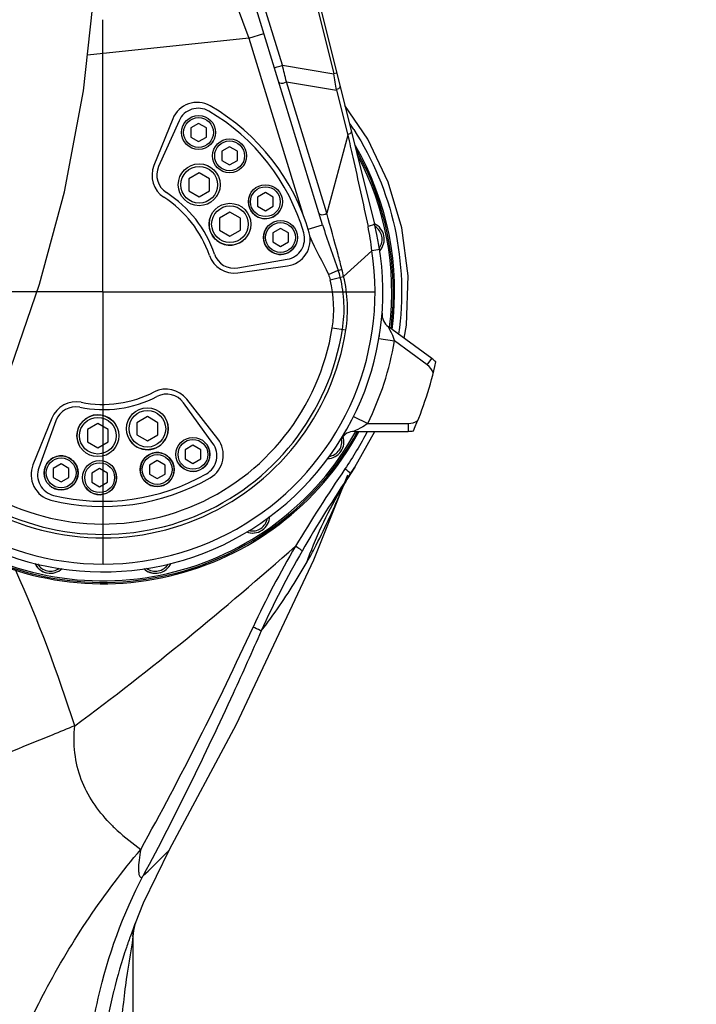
# Model space of a CAD drawing. Header units: millimetres. Extents: x 0 to 11890, y 0 to 8410.
# Tile 82 of 104: x 6096 to 6355, y 4802 to 5178. Entities that reach past the tile are written whole.
import ezdxf

# ---------------------------------------------------------------- set-up
doc = ezdxf.new("R2010")
doc.units = ezdxf.units.MM
doc.header["$LTSCALE"] = 653.95
doc.linetypes.add('CENTER', pattern=[0.6, 0.375, -0.075, 0.075, -0.075])
doc.layers.get('0').update_dxf_attribs({"linetype": 'CONTINUOUS'})
for name, color, linetype in [('304102000231DXF_CONTINUOUS_LINE', 7, 'CONTINUOUS'), ('304103000010DXF_CONTINUOUS_LINE', 7, 'CONTINUOUS'), ('304105000170_DXF_AXIS', 7, 'CONTINUOUS'), ('304105000170DXF_CONTINUOUS_LINE', 7, 'CONTINUOUS'), ('304301000074DXF_CONTINUOUS_LINE', 7, 'CONTINUOUS'), ('501023000011DXF_CONTINUOUS_LINE', 7, 'CONTINUOUS'), ('501023000128DXF_CONTINUOUS_LINE', 7, 'CONTINUOUS'), ('604006000004DXF_CONTINUOUS_LINE', 7, 'CONTINUOUS'), ('604006000005DXF_CONTINUOUS_LINE', 7, 'CONTINUOUS'), ('RB30-1-B-JSZL_DXF_DIMENSION', 7, 'CONTINUOUS'), ('RB30-1-BXIANDXF_CONTINUOUS_LINE', 7, 'CONTINUOUS')]:
    doc.layers.add(name, color=color, linetype=linetype)
doc.styles.get("Standard").update_dxf_attribs({"font": 'txt', "width": 0.7})
doc.dimstyles.new('DIMSTYLE_10', dxfattribs={"dimtxt": 70, "dimasz": 50, "dimexe": 1.5, "dimexo": 0, "dimgap": 1.75, "dimtad": 1, "dimdsep": 46, "dimtxsty": 'Standard', "dimblk": '_FILLED', "dimblk1": '_FILLED', "dimblk2": '_FILLED', "dimcen": 0.09, "dimclrt": 5, "dimazin": 2, "dimtp": 1.2, "dimtm": 1.2, "dimtfac": 1, "dimtofl": 0, "dimtmove": 0, "dimatfit": 3, "dimldrblk": '_FILLED', "dimfxl": 0, "dimtolj": 1, "dimarcsym": 0})
doc.dimstyles.new('DIMSTYLE_13', dxfattribs={"dimtxt": 70, "dimasz": 50, "dimexe": 1.5, "dimexo": 0, "dimgap": 1.75, "dimtad": 1, "dimdec": 1, "dimdsep": 46, "dimtxsty": 'Standard', "dimblk": '_FILLED', "dimblk1": '_FILLED', "dimblk2": '_FILLED', "dimcen": 0.09, "dimclrt": 5, "dimazin": 2, "dimtp": 1.2, "dimtm": 1.2, "dimtfac": 1, "dimtdec": 1, "dimtofl": 0, "dimtmove": 0, "dimatfit": 3, "dimldrblk": '_FILLED', "dimfxl": 0, "dimtolj": 1, "dimarcsym": 0})
doc.dimstyles.new('DIMSTYLE_3', dxfattribs={"dimtxt": 70, "dimasz": 50, "dimexe": 1.5, "dimexo": 0, "dimgap": 1.75, "dimtad": 0, "dimtih": 1, "dimtoh": 1, "dimdec": 1, "dimdsep": 46, "dimtxsty": 'Standard', "dimblk": '_FILLED', "dimblk1": '_FILLED', "dimblk2": '_FILLED', "dimcen": 0.09, "dimclrt": 5, "dimazin": 2, "dimtp": 0.8, "dimtm": 0.8, "dimtfac": 1, "dimtdec": 1, "dimtofl": 0, "dimtmove": 0, "dimatfit": 3, "dimldrblk": '_FILLED', "dimfxl": 0, "dimtolj": 1, "dimarcsym": 0})
doc.dimstyles.new('DIMSTYLE_5', dxfattribs={"dimtxt": 70, "dimasz": 50, "dimexe": 1.5, "dimexo": 0, "dimgap": 1.75, "dimtad": 0, "dimtih": 1, "dimtoh": 1, "dimdsep": 46, "dimtxsty": 'Standard', "dimblk": '_FILLED', "dimblk1": '_FILLED', "dimblk2": '_FILLED', "dimcen": 0.09, "dimclrt": 5, "dimazin": 2, "dimtp": 1.2, "dimtm": 1.2, "dimtfac": 1, "dimtofl": 0, "dimtmove": 0, "dimatfit": 3, "dimldrblk": '_FILLED', "dimfxl": 0, "dimtolj": 1, "dimarcsym": 0})
doc.dimstyles.new('DIMSTYLE_6', dxfattribs={"dimtxt": 70, "dimasz": 50, "dimexe": 1.5, "dimexo": 0, "dimgap": 1.75, "dimtad": 0, "dimtih": 1, "dimtoh": 1, "dimdec": 1, "dimdsep": 46, "dimtxsty": 'Standard', "dimblk": '_FILLED', "dimblk1": '_FILLED', "dimblk2": '_FILLED', "dimcen": 0.09, "dimclrt": 5, "dimazin": 2, "dimtp": 0.5, "dimtm": 0.5, "dimtfac": 1, "dimtdec": 1, "dimtofl": 0, "dimtmove": 0, "dimatfit": 3, "dimldrblk": '_FILLED', "dimfxl": 0, "dimtolj": 1, "dimarcsym": 0})
doc.dimstyles.new('DIMSTYLE_8', dxfattribs={"dimtxt": 70, "dimasz": 50, "dimexe": 1.5, "dimexo": 0, "dimgap": 1.75, "dimtad": 1, "dimdsep": 46, "dimtxsty": 'Standard', "dimblk": '_FILLED', "dimblk1": '_FILLED', "dimblk2": '_FILLED', "dimcen": 0.09, "dimclrt": 5, "dimazin": 2, "dimtp": 0.8, "dimtm": 0.8, "dimtfac": 1, "dimtofl": 0, "dimtmove": 0, "dimatfit": 3, "dimldrblk": '_FILLED', "dimfxl": 0, "dimtolj": 1, "dimarcsym": 0})
doc.dimstyles.new('DIMSTYLE_9', dxfattribs={"dimtxt": 70, "dimasz": 50, "dimexe": 1.5, "dimexo": 0, "dimgap": 1.75, "dimtad": 1, "dimdsep": 46, "dimtxsty": 'Standard', "dimblk": '_FILLED', "dimblk1": '_FILLED', "dimblk2": '_FILLED', "dimcen": 0.09, "dimclrt": 5, "dimazin": 2, "dimtp": 0.5, "dimtm": 0.5, "dimtfac": 1, "dimtofl": 0, "dimtmove": 0, "dimatfit": 3, "dimldrblk": '_FILLED', "dimfxl": 0, "dimtolj": 1, "dimarcsym": 0})

# ---------------------------------------------------------------- blocks, each defined once
blk = doc.blocks.new('*D3')
at = {"layer": 'RB30-1-B-JSZL_DXF_DIMENSION', "color": 2, "linetype": 'Continuous'}
blk.add_line((6482.53, 4814.21), (6482.53, 3948.47), dxfattribs=at)
blk = doc.blocks.new('_FILLED')
at = {"color": 0, "linetype": 'ByBlock'}
blk.add_solid([(0, 0), (-1, 0.17), (-1, -0.17)], dxfattribs=at)
blk = doc.blocks.new('*D7')
at = {"layer": 'RB30-1-B-JSZL_DXF_DIMENSION', "color": 2, "linetype": 'Continuous'}
for p, q in [((6443.71, 5136.71), (6443.71, 4418)), ((6443.71, 4418), (6294.34, 4171.7)), ((6294.34, 4171.7), (6294.34, 3948.47))]:
    blk.add_line(p, q, dxfattribs=at)
blk = doc.blocks.new('*D9')
at = {"layer": 'RB30-1-B-JSZL_DXF_DIMENSION', "color": 2, "linetype": 'Continuous'}
blk.add_line((6469.75, 5733.13), (6469.75, 6434.96), dxfattribs=at)
blk = doc.blocks.new('*D11')
at = {"layer": 'RB30-1-B-JSZL_DXF_DIMENSION', "color": 2, "linetype": 'Continuous'}
blk.add_line((7762.98, 4950.16), (7762.98, 6434.96), dxfattribs=at)
blk = doc.blocks.new('*D12')
at = {"layer": 'RB30-1-B-JSZL_DXF_DIMENSION', "color": 2, "linetype": 'Continuous'}
blk.add_line((6482.53, 4814.21), (7960.11, 4814.21), dxfattribs=at)
blk = doc.blocks.new('*D19')
at = {"layer": 'RB30-1-B-JSZL_DXF_DIMENSION', "color": 2, "linetype": 'Continuous'}
for p, q in [((6081.98, 5804.16), (5526.73, 5804.16)), ((5541.73, 5804.16), (5541.73, 5439.16)), ((5541.73, 5074.16), (5541.73, 5439.16)), ((6127.98, 5074.16), (5526.73, 5074.16))]:
    blk.add_line(p, q, dxfattribs=at)
at = {"layer": 'RB30-1-B-JSZL_DXF_DIMENSION', "color": 2, "linetype": 'Continuous', "xscale": 50, "yscale": 50, "zscale": 50}
for p, rotation in [((5541.73, 5804.16), 90), ((5541.73, 5074.16), 270)]:
    blk.add_blockref('_FILLED', p, dxfattribs=dict(at, rotation=rotation))
blk = doc.blocks.new('*D20')
at = {"layer": 'RB30-1-B-JSZL_DXF_DIMENSION', "color": 2, "linetype": 'Continuous'}
for p, q in [((5937.98, 4804.16), (5937.98, 6076.14)), ((6127.98, 5850.16), (6127.98, 6076.14)), ((6032.98, 6061.14), (5735.66, 6061.14)), ((5937.98, 6061.14), (6032.98, 6061.14)), ((6127.98, 6061.14), (6032.98, 6061.14))]:
    blk.add_line(p, q, dxfattribs=at)
at = {"layer": 'RB30-1-B-JSZL_DXF_DIMENSION', "color": 2, "linetype": 'Continuous', "xscale": 50, "yscale": 50, "zscale": 50, "rotation": 180}
blk.add_blockref('_FILLED', (5937.98, 6061.14), dxfattribs=at)
at = {"layer": 'RB30-1-B-JSZL_DXF_DIMENSION', "color": 2, "linetype": 'Continuous', "xscale": 50, "yscale": 50, "zscale": 50}
blk.add_blockref('_FILLED', (6127.98, 6061.14), dxfattribs=at)
blk = doc.blocks.new('*D24')
at = {"layer": 'RB30-1-B-JSZL_DXF_DIMENSION', "color": 2, "linetype": 'Continuous'}
for p, q in [((7104.19, 5958.16), (5344.32, 5958.16)), ((5359.32, 5958.16), (5359.32, 5288.66)), ((5359.32, 4619.16), (5359.32, 5288.66)), ((5759.44, 4619.16), (5344.32, 4619.16))]:
    blk.add_line(p, q, dxfattribs=at)
at = {"layer": 'RB30-1-B-JSZL_DXF_DIMENSION', "color": 2, "linetype": 'Continuous', "xscale": 50, "yscale": 50, "zscale": 50}
for p, rotation in [((5359.32, 5958.16), 90), ((5359.32, 4619.16), 270)]:
    blk.add_blockref('_FILLED', p, dxfattribs=dict(at, rotation=rotation))
blk = doc.blocks.new('*D30')
at = {"layer": 'RB30-1-B-JSZL_DXF_DIMENSION', "color": 2, "linetype": 'Continuous'}
for p, q in [((5937.98, 4804.16), (5937.98, 6228.31)), ((7130.19, 5924.16), (7130.19, 6228.31)), ((5937.98, 6213.31), (6534.09, 6213.31)), ((7130.19, 6213.31), (6534.09, 6213.31))]:
    blk.add_line(p, q, dxfattribs=at)
at = {"layer": 'RB30-1-B-JSZL_DXF_DIMENSION', "color": 2, "linetype": 'Continuous', "xscale": 50, "yscale": 50, "zscale": 50, "rotation": 180}
blk.add_blockref('_FILLED', (5937.98, 6213.31), dxfattribs=at)
at = {"layer": 'RB30-1-B-JSZL_DXF_DIMENSION', "color": 2, "linetype": 'Continuous', "xscale": 50, "yscale": 50, "zscale": 50}
blk.add_blockref('_FILLED', (7130.19, 6213.31), dxfattribs=at)

msp = doc.modelspace()

# ---------------------------------------------------------------- linework, layer by layer
at = {"layer": '304102000231DXF_CONTINUOUS_LINE', "color": 9, "linetype": 'Continuous'}
for p, q in [((6192.907, 5250.54), (6216.259, 5157.407)), ((6196.593, 5160.712), (6177.453, 5223.024)), ((6178.949, 5184.022), (6183.754, 5171.017)), ((6183.753, 5171.018), (6189.489, 5172.78)), ((6183.754, 5171.017), (6122.062, 5164.533)), ((6183.754, 5171.017), (6204.272, 5104.221)), ((6196.593, 5160.712), (6216.259, 5157.407)), ((6217.351, 5157.681), (6216.259, 5157.407)), ((6213.547, 5104.152), (6198.115, 5154.388)), ((6198.115, 5154.388), (6217.268, 5151.169)), ((6217.268, 5151.169), (6221.583, 5133.963)), ((6221.583, 5133.963), (6213.547, 5104.152)), ((6206.411, 5098.089), (6211.913, 5099.779)), ((6230.79, 5089.848), (6219.992, 5079.984)), ((6233.756, 5090.3), (6230.79, 5089.848)), ((6214.161, 5080.783), (6217.926, 5082.394)), ((6214.851, 5078.73), (6219.992, 5079.984)), ((6215.619, 5060.431), (6220.846, 5059.612)), ((6233.49, 5056.374), (6239.407, 5055.377)), ((6251.936, 5046.274), (6239.407, 5055.377)), ((6251.936, 5046.274), (6253.7, 5048.701)), ((6223.796, 5026.538), (6229.169, 5023.867)), ((6229.169, 5023.867), (6244.656, 5023.867)), ((6244.656, 5023.867), (6244.656, 5020.867))]:
    msp.add_line(p, q, dxfattribs=at)
at = {"layer": '304102000231DXF_CONTINUOUS_LINE', "color": 7, "linetype": 'Continuous'}
for p, q in [((6193.999, 5250.814), (6231.767, 5100.185)), ((6211.913, 5099.779), (6169.945, 5236.403)), ((6154.69, 5140.274), (6147.477, 5122.422)), ((6179.521, 5081.407), (6198.588, 5084.087)), ((6253.7, 5048.701), (6237.127, 5060.741)), ((6171.877, 5017.977), (6160.023, 5033.149)), ((6108.482, 5025.906), (6101.269, 5008.053)), ((6224.172, 5020.867), (6244.656, 5020.867))]:
    msp.add_line(p, q, dxfattribs=at)
at = {"layer": '304102000231DXF_CONTINUOUS_LINE', "color": 9, "linetype": 'Continuous'}
for centre, radius, start, end in [((6024.633, 5115.992), 177.68, 12.47996, 14.57763), ((6109.585, 5136.941), 108.619, 7.5268, 10.86069), ((6135.659, 5079.146), 95.731, 6.41849, 12.00333), ((6127.979, 5074.164), 104, 234.42913, 8.67396), ((6184.041, 5071.203), 35.685, 13.72623, 18.27608), ((6172.696, 5070.396), 48.258, 11.45995, 14.86174), ((6169.473, 5067.662), 46.709, 351.09453, 13.70772), ((6169.473, 5067.662), 50.677, 351.09453, 13.70772), ((6169.473, 5067.662), 52, 351.09453, 13.70771), ((6127.979, 5074.164), 94, 233.45273, 351.09453), ((6127.979, 5074.164), 92.677, 233.30969, 351.09453), ((6127.979, 5074.164), 88.708, 232.84807, 351.09453), ((6127.979, 5074.164), 113, 333.57029, 350.42971), ((6248.116, 5041.015), 6.5, 19.63438, 54), ((6244.656, 5030.367), 6.5, 270, 304.36562)]:
    msp.add_arc(centre, radius, start, end, dxfattribs=at)
at = {"layer": '304102000231DXF_CONTINUOUS_LINE', "color": 7, "linetype": 'Continuous'}
for centre, radius, start, end in [((6163.962, 5136.528), 10, 60.01644, 158), ((6127.979, 5074.164), 82, 15.98356, 60.01644), ((6156.749, 5118.676), 10, 158, 237.12428), ((6127.979, 5074.164), 43, 18.87572, 57.12428), ((6127.979, 5074.164), 107, 234.66933, 14.07497), ((6197.196, 5093.99), 10, 278, 15.98356), ((6178.129, 5091.31), 10, 198.87572, 278), ((6240.654, 5065.595), 6, 175.65066, 233.99965), ((6127.979, 5074.164), 130, 335.89873, 348.10127), ((6248.116, 5041.015), 9.5, 41.90507, 54), ((6152.143, 5026.993), 10, 38, 117.12428), ((6117.754, 5022.159), 10, 78.87572, 158), ((6127.979, 5074.164), 43, 258.87572, 297.12428), ((6224.172, 5014.867), 6, 90, 148.34874), ((6244.656, 5030.367), 9.5, 270, 282.09493), ((6163.997, 5011.82), 10, 300.01644, 38), ((6110.541, 5004.307), 10, 158, 255.98356), ((6127.979, 5074.164), 82, 255.98356, 300.01644)]:
    msp.add_arc(centre, radius, start, end, dxfattribs=at)
at = {"layer": '304102000231DXF_CONTINUOUS_LINE', "color": 9, "linetype": 'Continuous'}
for points, knots in [([(6193.47, 5159.821), (6193.501, 5159.72), (6194.039, 5160.034), (6194.895, 5160.062), (6195.927, 5160.483), (6196.593, 5160.712)], [0, 0, 0, 0, 0.0974571, 0.3494798, 1, 1, 1, 1]), ([(6195.133, 5154.407), (6195.185, 5154.238), (6196.128, 5153.535), (6197.356, 5153.949), (6198.115, 5154.388)], [0, 0, 0, 0, 0.1678829, 1, 1, 1, 1]), ([(6218.573, 5152.807), (6218.671, 5152.414), (6218.252, 5151.613), (6217.567, 5151.505), (6217.303, 5151.463)], [0, 0, 0, 0, 0.6022397, 1, 1, 1, 1]), ([(6221.583, 5133.963), (6222.222, 5131.178), (6224.871, 5119.559), (6227.413, 5107.916), (6229.297, 5099.055)], [0, 0, 0, 0, 0.239792, 1, 1, 1, 1]), ([(6222.887, 5135.602), (6222.985, 5135.209), (6222.566, 5134.408), (6221.881, 5134.3), (6221.617, 5134.257)], [0, 0, 0, 0, 0.6022396, 1, 1, 1, 1]), ([(6210.564, 5104.17), (6210.616, 5104.001), (6211.56, 5103.299), (6212.788, 5103.713), (6213.547, 5104.152)], [0, 0, 0, 0, 0.1678798, 1, 1, 1, 1]), ([(6219.34, 5082.774), (6218.842, 5084.649), (6216.957, 5091.787), (6215.015, 5098.91), (6213.547, 5104.152)], [0, 0, 0, 0, 0.2627556, 1, 1, 1, 1]), ([(6231.767, 5100.187), (6231.834, 5099.917), (6230.531, 5099.502), (6229.912, 5099.222), (6229.297, 5099.055)], [0, 0, 0, 0, 0.303794, 1, 1, 1, 1]), ([(6237.127, 5060.741), (6236.577, 5061.316), (6238.926, 5057.325), (6239.012, 5056.454), (6239.407, 5055.376)], [0, 0, 0, 0, 0.4096497, 1, 1, 1, 1]), ([(6229.169, 5023.867), (6228.226, 5023.235), (6227.635, 5022.575), (6223.376, 5020.724), (6224.172, 5020.867)], [0, 0, 0, 0, 0.5842492, 1, 1, 1, 1])]:
    msp.add_open_spline(points, degree=3, knots=knots, dxfattribs=at)
for points in [[(6211.913, 5099.779), (6213.714, 5093.918), (6215.99, 5088.212), (6217.926, 5082.394)], [(6207.108, 5095.317), (6209.021, 5090.283), (6212.042, 5085.733), (6214.161, 5080.783)], [(6217.926, 5082.394), (6218.403, 5082.494), (6218.874, 5082.628), (6219.34, 5082.774)], [(6214.161, 5080.783), (6214.445, 5080.119), (6214.68, 5079.432), (6214.851, 5078.73)]]:
    msp.add_open_spline(points, degree=3, dxfattribs=at)
at = {"layer": '304103000010DXF_CONTINUOUS_LINE', "color": 7, "linetype": 'Continuous'}
for p, q in [((6229.246, 5132.459), (6220.436, 5145.377)), ((6224.285, 5007.227), (6231.93, 5020.867)), ((6224.23, 5007.142), (6222.59, 5004.661)), ((6222.913, 5005.135), (6223.77, 5006.434)), ((6223.77, 5006.434), (6224.285, 5007.226)), ((6208.58, 4971.847), (6221.616, 5004.262)), ((6222.788, 5004.946), (6222.907, 5005.126)), ((6140.435, 4833.129), (6140.211, 4832.492)), ((6140.412, 4833.066), (6140.408, 4833.057)), ((6140.435, 4833.129), (6140.412, 4833.066)), ((6140.211, 4832.492), (6140.206, 4832.475)), ((6139.479, 4827.864), (6139.479, 4788.164))]:
    msp.add_line(p, q, dxfattribs=at)
at = {"layer": '304103000010DXF_CONTINUOUS_LINE', "color": 9, "linetype": 'Continuous'}
for p, q in [((6222.59, 5004.661), (6222.913, 5005.135)), ((6139.479, 4827.866), (6139.478, 4827.856)), ((6132.114, 4807.133), (6132.07, 4806.952)), ((6132.122, 4807.127), (6132.076, 4806.947))]:
    msp.add_line(p, q, dxfattribs=at)
at = {"layer": '304103000010DXF_CONTINUOUS_LINE', "color": 7, "linetype": 'Continuous'}
for points in [[(6243.098, 5056.403), (6244.069, 5061.433), (6244.587, 5080.325), (6242.176, 5098.589), (6237.028, 5116.027), (6229.246, 5132.459)], [(6218.514, 4997.921), (6218.183, 4997.249), (6218.191, 4997.258), (6218.912, 4998.571), (6220.412, 5001.145), (6222.194, 5004.029)], [(6222.192, 5004.026), (6222.384, 5004.327), (6222.788, 5004.946)], [(6153.472, 4861.104), (6179.079, 4909.059), (6208.58, 4971.847)], [(6140.409, 4833.06), (6143.479, 4840.756), (6153.472, 4861.104)], [(6140.211, 4832.492), (6140.336, 4832.859), (6140.402, 4833.04)], [(6139.479, 4827.864), (6139.482, 4828.131), (6139.499, 4828.625), (6139.531, 4829.11), (6139.578, 4829.585), (6139.639, 4830.048), (6139.712, 4830.498), (6139.797, 4830.934), (6139.891, 4831.354)], [(6139.891, 4831.354), (6139.993, 4831.755), (6140.101, 4832.136), (6140.206, 4832.475)]]:
    msp.add_lwpolyline(points, dxfattribs=at)
at = {"layer": '304103000010DXF_CONTINUOUS_LINE', "color": 9, "linetype": 'Continuous'}
for centre, radius, start, end in [((6128.275, 5074.431), 113.778, 33.77108, 34.43359), ((6128.083, 5074.303), 114.008, 32.88152, 33.77089), ((6804.831, 4611.021), 705.606, 145.911405, 148.75803), ((6369.462, 4910.615), 174.396, 147.61387, 149.95761), ((5709.645, 5218.261), 555.009, 336.65741, 336.97558), ((6367.081, 4911.969), 171.657, 149.95095, 160.12625), ((5011.225, 5486.037), 1292.342, 331.084693, 335.305348), ((6154.546, 4827.849), 15.068, 162.12116, 179.97392), ((6321.715, 4760.456), 195.262, 166.22426, 166.40404), ((6320.926, 4760.636), 194.452, 166.40111, 171.94114)]:
    msp.add_arc(centre, radius, start, end, dxfattribs=at)
at = {"layer": '304103000010DXF_CONTINUOUS_LINE', "color": 7, "linetype": 'Continuous'}
for start, end in [(352.58539, 29.99543), (234.85845, 331.30222)]:
    msp.add_arc((6127.979, 5074.164), 111.5, start, end, dxfattribs=at)
at = {"layer": '304103000010DXF_CONTINUOUS_LINE', "color": 9, "linetype": 'Continuous'}
for points, knots in [([(6223.826, 5136.199), (6231.195, 5124.801), (6241.927, 5099.158), (6242.904, 5071.381), (6240.988, 5057.953)], [0, 0, 0, 0, 0.5001424, 1, 1, 1, 1]), ([(6222.483, 5004.88), (6222.392, 5004.988), (6221.764, 5005.582), (6221.062, 5006.087), (6220.467, 5006.495)], [0, 0, 0, 0, 0.1635772, 1, 1, 1, 1]), ([(6222.59, 5004.661), (6222.604, 5004.684), (6222.569, 5004.779), (6222.519, 5004.837), (6222.483, 5004.88)], [0, 0, 0, 0, 0.3297688, 1, 1, 1, 1]), ([(6218.956, 4997.721), (6219.002, 4997.826), (6219.093, 4998.036), (6219.183, 4998.245), (6219.228, 4998.35)], [0, 0, 0, 0, 0.4995897, 1, 1, 1, 1]), ([(6205.647, 4970.324), (6206.748, 4972.233), (6211.585, 4981.167), (6215.796, 4990.424), (6218.956, 4997.721)], [0, 0, 0, 0, 0.2169804, 1, 1, 1, 1]), ([(6204.117, 4975.125), (6204.012, 4975.453), (6202.926, 4975.977), (6202.157, 4976.612), (6201.548, 4976.986)], [0, 0, 0, 0, 0.325361, 1, 1, 1, 1]), ([(6188.512, 4944.642), (6190.029, 4946.614), (6196.171, 4954.878), (6201.748, 4963.56), (6205.647, 4970.324)], [0, 0, 0, 0, 0.2416982, 1, 1, 1, 1]), ([(6188.512, 4944.642), (6188.379, 4944.684), (6187.322, 4945.156), (6186.287, 4945.665), (6185.379, 4946.119)], [0, 0, 0, 0, 0.1207341, 1, 1, 1, 1]), ([(6188.512, 4944.642), (6184.975, 4936.654), (6170.804, 4905.097), (6155.6, 4873.991), (6143.426, 4851.178)], [0, 0, 0, 0, 0.2525181, 1, 1, 1, 1]), ([(6117.232, 4908.385), (6114.343, 4907.199), (6102.916, 4902.528), (6091.461, 4897.928), (6082.887, 4894.535)], [0, 0, 0, 0, 0.253, 1, 1, 1, 1]), ([(6130.514, 4871.335), (6125.968, 4876.106), (6118.008, 4887.523), (6116.515, 4901.544), (6117.232, 4908.385)], [0, 0, 0, 0, 0.4892694, 1, 1, 1, 1]), ([(6130.514, 4871.335), (6131.465, 4870.338), (6135.2, 4866.668), (6139.322, 4863.41), (6142.458, 4861.169)], [0, 0, 0, 0, 0.2634152, 1, 1, 1, 1]), ([(6096.831, 4788.121), (6099.603, 4794.539), (6112.07, 4820.482), (6128.446, 4844.501), (6142.458, 4861.169)], [0, 0, 0, 0, 0.2430393, 1, 1, 1, 1]), ([(6142.458, 4861.169), (6142.18, 4859.832), (6141.76, 4857.28), (6141.489, 4854.156), (6141.714, 4852.071), (6141.831, 4850.93), (6142.776, 4850.256), (6143.217, 4850.901), (6143.426, 4851.178)], [0, 0, 0, 0, 0.3370781, 0.6404422, 0.7660922, 0.8595716, 0.914321, 1, 1, 1, 1]), ([(6143.426, 4851.178), (6145.848, 4853.512), (6149.028, 4856.449), (6152.248, 4859.841), (6153.274, 4860.753), (6153.472, 4861.104)], [0, 0, 0, 0, 0.7144992, 0.9145469, 1, 1, 1, 1]), ([(6123.264, 4787.822), (6124.006, 4793.372), (6127.899, 4815.265), (6135.66, 4836.476), (6143.426, 4851.178)], [0, 0, 0, 0, 0.2519472, 1, 1, 1, 1]), ([(6140.406, 4833.051), (6140.385, 4832.995), (6140.238, 4832.611), (6140.088, 4832.228), (6139.962, 4831.901)], [0, 0, 0, 0, 0.147085, 1, 1, 1, 1]), ([(6139.962, 4831.901), (6139.869, 4831.66), (6139.422, 4830.499), (6138.984, 4829.335), (6138.643, 4828.41)], [0, 0, 0, 0, 0.2077175, 1, 1, 1, 1]), ([(6138.643, 4828.41), (6138.061, 4826.83), (6135.58, 4819.837), (6133.486, 4812.704), (6132.114, 4807.133)], [0, 0, 0, 0, 0.2268253, 1, 1, 1, 1]), ([(6139.478, 4827.856), (6138.546, 4821.633), (6136.223, 4808.492), (6135.014, 4795.192), (6134.514, 4788.164)], [0, 0, 0, 0, 0.4717424, 1, 1, 1, 1])]:
    msp.add_open_spline(points, degree=3, knots=knots, dxfattribs=at)
for points in [[(6229.021, 5020.852), (6226.468, 5015.901), (6223.59, 5011.108), (6220.467, 5006.495)], [(6222.59, 5004.661), (6216.094, 4995.035), (6209.9, 4985.195), (6204.117, 4975.125)], [(6117.232, 4908.385), (6146.359, 4929.935), (6174.416, 4952.972), (6201.548, 4976.986)], [(6201.548, 4976.986), (6195.729, 4966.934), (6190.235, 4956.671), (6185.379, 4946.12)], [(6204.117, 4975.125), (6198.433, 4965.226), (6193.156, 4955.07), (6188.512, 4944.642)], [(6117.232, 4908.385), (6110.767, 4928.546), (6103.349, 4948.447), (6094.666, 4967.757)]]:
    msp.add_open_spline(points, degree=3, dxfattribs=at)
at = {"layer": '304105000170_DXF_AXIS', "color": 7, "linetype": 'CENTER'}
for q in [(6127.979, 5178.011), (6024.132, 5074.164), (6127.979, 4970.316), (6231.827, 5074.164)]:
    msp.add_line((6127.979, 5074.164), q, dxfattribs=at)
at = {"layer": '304105000170DXF_CONTINUOUS_LINE', "color": 7, "linetype": 'Continuous'}
for p, q in [((6157.083, 5139.532), (6149.29, 5122.027)), ((6179.576, 5083.262), (6198.447, 5086.589)), ((6170.038, 5016.275), (6158.775, 5031.777)), ((6110.06, 5024.931), (6103.507, 5006.925))]:
    msp.add_line(p, q, dxfattribs=at)
for centre, radius, start, end in [((6164.392, 5136.278), 8, 59.62063, 156), ((6127.979, 5074.164), 80, 16.37937, 59.62063), ((6156.598, 5118.773), 8, 156, 237.3184), ((6127.979, 5074.164), 45, 18.6816, 57.3184), ((6197.057, 5094.467), 8, 280, 16.37937), ((6178.187, 5091.14), 8, 198.6816, 280), ((6127.979, 5074.164), 45, 258.6816, 297.3184), ((6152.303, 5027.075), 8, 36, 117.3184), ((6117.578, 5022.194), 8, 78.6816, 160), ((6163.566, 5011.573), 8, 299.62063, 36), ((6111.024, 5004.189), 8, 160, 256.37937), ((6127.979, 5074.164), 80, 256.37937, 299.62063)]:
    msp.add_arc(centre, radius, start, end, dxfattribs=at)
at = {"layer": '304301000074DXF_CONTINUOUS_LINE', "color": 7, "linetype": 'Continuous'}
for radius, start, end in [(111, 352.76843, 29.32269), (110.4, 352.93944, 28.27051), (111, 234.85307, 331.24111), (110.4, 234.82545, 331.06965)]:
    msp.add_arc((6127.979, 5074.164), radius, start, end, dxfattribs=at)
at = {"layer": '501023000011DXF_CONTINUOUS_LINE', "color": 7, "linetype": 'Continuous'}
for p, q in [((6164.547, 5138.487), (6161.547, 5136.755)), ((6167.547, 5136.755), (6164.547, 5138.487)), ((6161.547, 5136.755), (6161.547, 5133.29)), ((6167.547, 5133.29), (6167.547, 5136.755)), ((6161.547, 5133.29), (6164.547, 5131.558)), ((6164.547, 5131.558), (6167.547, 5133.29)), ((6176.401, 5129.554), (6173.401, 5127.822)), ((6173.401, 5127.822), (6173.401, 5124.358)), ((6179.401, 5127.822), (6176.401, 5129.554)), ((6179.401, 5124.358), (6179.401, 5127.822)), ((6173.401, 5124.358), (6176.401, 5122.626)), ((6176.401, 5122.626), (6179.401, 5124.358)), ((6190.077, 5112.049), (6187.077, 5110.317)), ((6193.077, 5110.317), (6190.077, 5112.049)), ((6187.077, 5110.317), (6187.077, 5106.853)), ((6193.077, 5106.853), (6193.077, 5110.317)), ((6187.077, 5106.853), (6190.077, 5105.121)), ((6190.077, 5105.121), (6193.077, 5106.853)), ((6195.877, 5098.386), (6192.877, 5096.654)), ((6192.877, 5096.654), (6192.877, 5093.19)), ((6198.877, 5096.654), (6195.877, 5098.386)), ((6198.877, 5093.19), (6198.877, 5096.654)), ((6192.877, 5093.19), (6195.877, 5091.458)), ((6195.877, 5091.458), (6198.877, 5093.19)), ((6162.401, 5015.53), (6159.401, 5013.798)), ((6159.401, 5013.798), (6159.401, 5010.334)), ((6165.401, 5013.798), (6162.401, 5015.53)), ((6165.401, 5010.334), (6165.401, 5013.798)), ((6148.738, 5009.73), (6145.738, 5007.998)), ((6151.738, 5007.998), (6148.738, 5009.73)), ((6159.401, 5010.334), (6162.401, 5008.602)), ((6162.401, 5008.602), (6165.401, 5010.334)), ((6112.008, 5008.447), (6109.008, 5006.715)), ((6109.008, 5006.715), (6109.008, 5003.251)), ((6115.008, 5006.715), (6112.008, 5008.447)), ((6115.008, 5003.251), (6115.008, 5006.715)), ((6126.74, 5006.639), (6123.74, 5004.907)), ((6129.74, 5004.907), (6126.74, 5006.639)), ((6145.738, 5007.998), (6145.738, 5004.534)), ((6151.738, 5004.534), (6151.738, 5007.998)), ((6109.008, 5003.251), (6112.008, 5001.519)), ((6112.008, 5001.519), (6115.008, 5003.251)), ((6123.74, 5004.907), (6123.74, 5001.442)), ((6129.74, 5001.442), (6129.74, 5004.907)), ((6145.738, 5004.534), (6148.738, 5002.802)), ((6148.738, 5002.802), (6151.738, 5004.534)), ((6123.74, 5001.442), (6126.74, 4999.71)), ((6126.74, 4999.71), (6129.74, 5001.442))]:
    msp.add_line(p, q, dxfattribs=at)
for centre in [(6164.547, 5135.023), (6176.401, 5126.09), (6190.077, 5108.585), (6195.877, 5094.922), (6162.401, 5012.066), (6112.008, 5004.983), (6126.74, 5003.174), (6148.738, 5006.266)]:
    msp.add_circle(centre, 6.5, dxfattribs=at)
at = {"layer": '501023000011DXF_CONTINUOUS_LINE', "color": 9, "linetype": 'Continuous'}
for centre in [(6164.547, 5135.023), (6176.401, 5126.09), (6190.077, 5108.585), (6195.877, 5094.922), (6162.401, 5012.066), (6112.008, 5004.983), (6148.738, 5006.266), (6126.74, 5003.174)]:
    msp.add_circle(centre, 5.7, dxfattribs=at)
at = {"layer": '501023000011DXF_CONTINUOUS_LINE', "color": 7, "linetype": 'Continuous'}
for centre, start, end in [((6229, 5094.258), 317.53393, 64.68551), ((6213.621, 5016.94), 271.80109, 18.04916), ((6185.203, 4988.522), 249.0214, 358.37361), ((6107.885, 4973.143), 203.98042, 313.61358), ((6148.074, 4973.143), 226.45119, 335.94212)]:
    msp.add_arc(centre, 6.5, start, end, dxfattribs=at)
at = {"layer": '501023000011DXF_CONTINUOUS_LINE', "color": 9, "linetype": 'Continuous'}
for centre, start, end in [((6229, 5094.258), 324.5672, 57.93087), ((6229, 5054.069), 33.2085, 35.4358), ((6213.621, 5016.94), 278.09521, 12.70279), ((6185.203, 4988.522), 255.38419, 351.45995), ((6107.885, 4973.143), 210.54343, 307.01262), ((6148.074, 4973.143), 232.85428, 329.14948)]:
    msp.add_arc(centre, 5.7, start, end, dxfattribs=at)
at = {"layer": '501023000128DXF_CONTINUOUS_LINE', "color": 7, "linetype": 'Continuous'}
for p, q in [((6164.782, 5119.655), (6160.782, 5117.346)), ((6168.782, 5117.346), (6164.782, 5119.655)), ((6160.782, 5117.346), (6160.782, 5112.727)), ((6168.782, 5112.727), (6168.782, 5117.346)), ((6160.782, 5112.727), (6164.782, 5110.418)), ((6164.782, 5110.418), (6168.782, 5112.727)), ((6176.542, 5104.603), (6172.542, 5102.294)), ((6180.542, 5102.294), (6176.542, 5104.603)), ((6172.542, 5102.294), (6172.542, 5097.675)), ((6180.542, 5097.675), (6180.542, 5102.294)), ((6172.542, 5097.675), (6176.542, 5095.366)), ((6176.542, 5095.366), (6180.542, 5097.675)), ((6144.975, 5026.474), (6140.975, 5024.165)), ((6148.975, 5024.165), (6144.975, 5026.474)), ((6126.06, 5023.816), (6122.06, 5021.507)), ((6122.06, 5021.507), (6122.06, 5016.888)), ((6130.06, 5021.507), (6126.06, 5023.816)), ((6130.06, 5016.888), (6130.06, 5021.507)), ((6140.975, 5024.165), (6140.975, 5019.546)), ((6148.975, 5019.546), (6148.975, 5024.165)), ((6140.975, 5019.546), (6144.975, 5017.237)), ((6144.975, 5017.237), (6148.975, 5019.546)), ((6122.06, 5016.888), (6126.06, 5014.578)), ((6126.06, 5014.578), (6130.06, 5016.888))]:
    msp.add_line(p, q, dxfattribs=at)
for centre in [(6164.782, 5115.037), (6176.542, 5099.985), (6144.975, 5021.856), (6126.06, 5019.197)]:
    msp.add_circle(centre, 8, dxfattribs=at)
at = {"layer": '501023000128DXF_CONTINUOUS_LINE', "color": 9, "linetype": 'Continuous'}
for centre in [(6164.782, 5115.037), (6176.542, 5099.985), (6144.975, 5021.856), (6126.06, 5019.197)]:
    msp.add_circle(centre, 7, dxfattribs=at)
at = {"layer": '604006000004DXF_CONTINUOUS_LINE', "color": 7, "linetype": 'Continuous'}
for centre, start, end in [((6164.547, 5135.023), 144.66386, 155.34363), ((6164.547, 5135.023), 324.66386, 335.34363), ((6176.401, 5126.09), 144.66386, 150), ((6176.401, 5126.09), 324.66386, 335.34363), ((6190.077, 5108.585), 155.34363, 335.34363), ((6229, 5094.258), 54, 64.67882), ((6195.877, 5094.922), 144.66386, 335.34363), ((6213.621, 5016.94), 17.34294, 18), ((6162.401, 5012.066), 215.34363, 35.34363), ((6112.008, 5004.983), 215.34363, 204.66386), ((6148.738, 5006.266), 215.34363, 204.66386), ((6213.621, 5016.94), 271.76449, 275.34363), ((6126.74, 5003.174), 215.34363, 35.34363), ((6185.203, 4988.522), 249.02559, 275.34363), ((6107.885, 4973.143), 203.83102, 275.34363), ((6148.074, 4973.143), 226.41923, 275.34363)]:
    msp.add_arc(centre, 6.5, start, end, dxfattribs=at)
at = {"layer": '604006000005DXF_CONTINUOUS_LINE', "color": 7, "linetype": 'Continuous'}
for centre, start, end in [((6164.782, 5115.037), 324.65693, 335.34967), ((6176.542, 5099.985), 155.34967, 330), ((6126.06, 5019.197), 24.65693, 204.65693), ((6144.975, 5021.856), 210, 35.34967)]:
    msp.add_arc(centre, 8, start, end, dxfattribs=at)
at = {"layer": 'RB30-1-BXIANDXF_CONTINUOUS_LINE', "color": 7, "linetype": 'Continuous'}
msp.add_lwpolyline([(6002.028, 4899.249), (6017.554, 4915.956), (6034.571, 4937.16), (6051.043, 4961.176), (6066.383, 4987.331), (6080.35, 5015.354), (6092.804, 5045.07), (6103.804, 5077.052), (6113.286, 5112.332), (6120.615, 5150.931), (6124.847, 5190.705), (6125.592, 5228.847), (6123.999, 5253.509)], dxfattribs=at)

# ---------------------------------------------------------------- dimensions: what is measured, and where the dimension line sits
at = {"layer": 'RB30-1-B-JSZL_DXF_DIMENSION', "color": 2, "linetype": 'Continuous'}
for feature_location, offset, dtype, origin, dimstyle, override, picture, middle in [((6469.752, 5733.127), (0, 701.83), 1, (5937.979, 4804.164), 'DIMSTYLE_3', {"dimgap": 17.500236, "dimtad": 1, "dimtih": 0, "dimtoh": 0}, '*D9', (6452.252, 6469.957)), ((7762.979, 4950.164), (0, 1484.793), 1, (5937.979, 4950.164), 'DIMSTYLE_5', {"dimgap": 17.500236, "dimtad": 1, "dimtih": 0, "dimtoh": 0}, '*D11', (7745.479, 6469.957)), ((6443.712, 5136.709), (-149.371, -1188.243), 1, (5937.979, 5136.709), 'DIMSTYLE_3', {"dimgap": 17.500139, "dimtad": 1, "dimtih": 0, "dimtoh": 0}, '*D7', (6276.841, 3668.467)), ((6482.534, 4814.212), (1477.575, 0), 0, (6033.046, 4619.164), 'DIMSTYLE_6', {"dimgap": 17.499851, "dimtad": 1, "dimtih": 0, "dimtoh": 0}, '*D12', (7995.109, 4831.712)), ((6482.534, 4814.212), (0, -865.746), 1, (5937.979, 4599.164), 'DIMSTYLE_3', {"dimgap": 17.500139, "dimtad": 1, "dimtih": 0, "dimtoh": 0}, '*D3', (6465.034, 3668.467))]:
    dim = msp.add_ordinate_dim(feature_location=feature_location, offset=offset, dtype=dtype, origin=origin, dimstyle=dimstyle, override=override, dxfattribs=at)
    dim.commit()
    dim.dimension.update_dxf_attribs({"geometry": picture, "text_midpoint": middle})
for base, p2, dimstyle, picture, middle in [((7130.194, 6213.314), (7130.194, 5924.164), 'DIMSTYLE_13', '*D30', (6505.937, 6213.314)), ((6127.979, 6061.136), (6127.979, 5850.164), 'DIMSTYLE_9', '*D20', (5735.662, 6061.136))]:
    dim = msp.add_linear_dim(base=base, p1=(5937.979, 4804.164), p2=p2, dimstyle=dimstyle, dxfattribs=at)
    dim.commit()
    dim.dimension.update_dxf_attribs({"geometry": picture, "text_midpoint": middle, "dimtype": 160})
for base, p1, p2, angle, dimstyle, picture, middle in [((5359.323, 4619.164), (7104.189, 5958.164), (5759.443, 4619.164), 270, 'DIMSTYLE_10', '*D24', (5359.323, 5190.664)), ((5541.729, 5804.164), (6127.979, 5074.164), (6081.979, 5804.164), 90, 'DIMSTYLE_8', '*D19', (5541.729, 5365.664))]:
    dim = msp.add_linear_dim(base=base, p1=p1, p2=p2, angle=angle, dimstyle=dimstyle, dxfattribs=at)
    dim.commit()
    dim.dimension.update_dxf_attribs({"geometry": picture, "text_midpoint": middle, "dimtype": 160})

doc.saveas('drawing.dxf')
